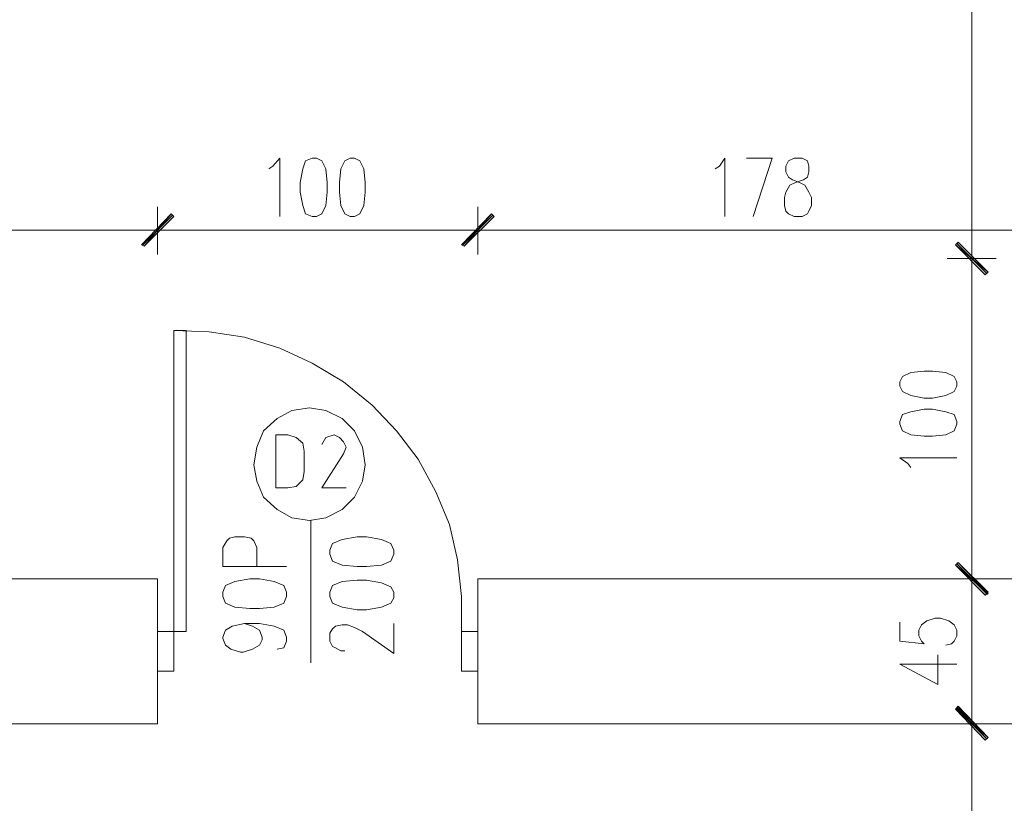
# Model space of a CAD drawing. Header units: inches. Extents: x 1504 to 12593, y -807 to 3183.
# Tile 169 of 256: x 6115 to 6422, y 739 to 983. Entities that reach past the tile are written whole.
import ezdxf

# ---------------------------------------------------------------- set-up
doc = ezdxf.new("R2010")
doc.units = ezdxf.units.IN
doc.header["$MEASUREMENT"] = 0
for name, color, linetype in [('at_Entity', 7, 'Continuous'), ('at_Rect', 7, 'Continuous'), ('at_Solid', 7, 'Continuous')]:
    doc.layers.add(name, color=color, linetype=linetype)

msp = doc.modelspace()

# ---------------------------------------------------------------- hatches: boundary and pattern name
at = {"layer": 'at_Solid', "lineweight": 15}
for points in [[(6162.53, 922.69), (6154.07, 912.55), (6153.23, 912.97)], [(6153.23, 912.97), (6154.07, 912.55), (6162.53, 922.69)], [(6163.37, 921.84), (6162.53, 922.69), (6154.07, 912.55)], [(6154.07, 912.55), (6162.53, 922.69), (6163.37, 921.84)], [(6262.21, 922.69), (6253.76, 912.55), (6252.92, 912.97)], [(6252.92, 912.97), (6253.76, 912.55), (6262.21, 922.69)], [(6263.05, 921.84), (6262.21, 922.69), (6253.76, 912.55)], [(6253.76, 912.55), (6262.21, 922.69), (6263.05, 921.84)], [(6407.52, 913.82), (6406.67, 912.97), (6416.81, 904.52)], [(6416.81, 904.52), (6406.67, 912.97), (6407.52, 913.82)], [(6406.67, 912.97), (6416.81, 904.52), (6415.96, 903.68)], [(6415.96, 903.68), (6416.81, 904.52), (6406.67, 912.97)], [(6407.52, 814.13), (6406.67, 813.29), (6416.81, 804.41)], [(6416.81, 804.84), (6406.67, 813.29), (6407.52, 814.13)], [(6406.67, 813.29), (6416.81, 804.41), (6415.96, 803.99)], [(6415.96, 803.99), (6416.81, 804.84), (6406.67, 813.29)], [(6416.81, 759.64), (6406.67, 768.51), (6407.52, 769.36)], [(6407.52, 768.93), (6406.67, 768.51), (6416.81, 759.64)], [(6406.67, 768.51), (6416.81, 759.64), (6415.96, 758.79)], [(6415.96, 758.79), (6416.81, 759.64), (6406.67, 768.51)]]:
    msp.add_hatch(color=7, dxfattribs=at).paths.add_polyline_path(points)

# ---------------------------------------------------------------- linework, layer by layer
at = {"layer": 'at_Entity', "color": 7, "lineweight": 15}
for p, q in [((6411.74, 914.24), (6411.74, 1287.22)), ((6194.21, 937.47), (6196.32, 940)), ((6196.32, 940), (6196.32, 921.84)), ((6204.34, 939.16), (6203.5, 936.63)), ((6206.45, 940), (6204.34, 939.16)), ((6207.72, 940), (6206.45, 940)), ((6209.41, 939.16), (6207.72, 940)), ((6210.68, 936.63), (6209.41, 939.16)), ((6216.59, 939.16), (6215.32, 936.63)), ((6218.28, 940), (6216.59, 939.16)), ((6219.55, 940), (6218.28, 940)), ((6221.24, 939.16), (6219.55, 940)), ((6222.5, 936.63), (6221.24, 939.16)), ((6333.17, 937.47), (6334.86, 940)), ((6334.86, 940), (6334.86, 921.84)), ((6341.62, 940), (6349.65, 940)), ((6349.65, 940), (6343.73, 921.84)), ((6354.71, 939.16), (6353.87, 937.47)), ((6356.41, 940), (6354.71, 939.16)), ((6358.94, 940), (6356.41, 940)), ((6360.63, 939.16), (6358.94, 940)), ((6361.05, 937.47), (6360.63, 939.16)), ((6192.93, 936.63), (6194.21, 937.47)), ((6203.5, 936.63), (6202.65, 932.41)), ((6211.1, 932.41), (6210.68, 936.63)), ((6215.32, 936.63), (6214.9, 932.41)), ((6222.93, 932.41), (6222.5, 936.63)), ((6331.91, 936.63), (6333.17, 937.47)), ((6353.87, 937.47), (6353.87, 935.78)), ((6353.87, 935.78), (6354.71, 934.09)), ((6360.63, 934.09), (6361.05, 935.78)), ((6361.05, 935.78), (6361.05, 937.47)), ((6202.65, 932.41), (6202.65, 929.45)), ((6211.1, 929.45), (6211.1, 932.41)), ((6214.9, 932.41), (6214.9, 929.45)), ((6222.93, 929.45), (6222.93, 932.41)), ((6354.71, 934.09), (6355.98, 933.25)), ((6355.14, 931.56), (6356.83, 932.41)), ((6355.98, 933.25), (6358.09, 932.41)), ((6356.83, 932.41), (6359.36, 933.25)), ((6358.09, 932.41), (6359.78, 931.56)), ((6359.36, 933.25), (6360.63, 934.09)), ((6202.65, 929.45), (6203.5, 925.22)), ((6210.68, 925.22), (6211.1, 929.45)), ((6214.9, 929.45), (6215.32, 925.22)), ((6222.5, 925.22), (6222.93, 929.45)), ((6353.45, 927.76), (6353.87, 929.45)), ((6353.87, 929.45), (6355.14, 931.56)), ((6359.78, 931.56), (6361.05, 929.45)), ((6361.05, 929.45), (6361.9, 927.76)), ((6353.45, 925.22), (6353.45, 927.76)), ((6361.9, 927.76), (6361.9, 925.22)), ((6153.23, 912.97), (6162.53, 922.69)), ((6162.53, 922.69), (6153.23, 912.97)), ((6162.53, 922.69), (6154.07, 912.55)), ((6162.53, 922.69), (6154.07, 912.55)), ((6154.07, 912.55), (6162.53, 922.69)), ((6154.07, 912.55), (6162.53, 922.69)), ((6158.3, 924.8), (6158.3, 910.02)), ((6158.3, 910.02), (6158.3, 924.8)), ((6163.37, 921.84), (6162.53, 922.69)), ((6162.53, 922.69), (6163.37, 921.84)), ((6203.5, 925.22), (6204.34, 922.69)), ((6204.34, 922.69), (6206.45, 921.84)), ((6207.72, 921.84), (6209.41, 922.69)), ((6209.41, 922.69), (6210.68, 925.22)), ((6215.32, 925.22), (6216.59, 922.69)), ((6216.59, 922.69), (6218.28, 921.84)), ((6219.55, 921.84), (6221.24, 922.69)), ((6221.24, 922.69), (6222.5, 925.22)), ((6252.92, 912.97), (6262.21, 922.69)), ((6262.21, 922.69), (6252.92, 912.97)), ((6262.21, 922.69), (6253.76, 912.55)), ((6262.21, 922.69), (6253.76, 912.55)), ((6253.76, 912.55), (6262.21, 922.69)), ((6253.76, 912.55), (6262.21, 922.69)), ((6257.98, 924.8), (6257.98, 910.02)), ((6257.98, 910.02), (6257.98, 924.8)), ((6263.05, 921.84), (6262.21, 922.69)), ((6262.21, 922.69), (6263.05, 921.84)), ((6353.87, 923.53), (6353.45, 925.22)), ((6354.71, 922.69), (6353.87, 923.53)), ((6356.41, 921.84), (6354.71, 922.69)), ((6360.63, 922.69), (6358.94, 921.84)), ((6361.05, 923.53), (6360.63, 922.69)), ((6361.9, 925.22), (6361.05, 923.53)), ((6153.65, 912.97), (6162.94, 922.26)), ((6162.94, 922.26), (6153.65, 912.97)), ((6154.07, 912.55), (6163.37, 921.84)), ((6163.37, 921.84), (6154.07, 912.55)), ((6206.45, 921.84), (6207.72, 921.84)), ((6218.28, 921.84), (6219.55, 921.84)), ((6253.34, 912.97), (6262.64, 922.26)), ((6262.64, 922.26), (6253.34, 912.97)), ((6253.76, 912.55), (6263.05, 921.84)), ((6263.05, 921.84), (6253.76, 912.55)), ((6358.94, 921.84), (6356.41, 921.84)), ((5895.57, 917.62), (6152.81, 917.62)), ((6149.85, 917.62), (6166.32, 917.62)), ((6166.32, 917.62), (6149.85, 917.62)), ((6163.79, 917.62), (6252.49, 917.62)), ((6249.54, 917.62), (6266.43, 917.62)), ((6266.43, 917.62), (6249.54, 917.62)), ((6263.48, 917.62), (6429.9, 917.62)), ((6411.74, 900.3), (6411.74, 916.77)), ((6411.74, 916.77), (6411.74, 900.3)), ((6407.52, 913.82), (6406.67, 912.97)), ((6406.67, 912.97), (6407.52, 913.82)), ((6416.81, 904.52), (6407.52, 913.82)), ((6407.52, 913.82), (6416.81, 904.52)), ((6154.07, 912.55), (6153.23, 912.97)), ((6153.23, 912.97), (6154.07, 912.55)), ((6253.76, 912.55), (6252.92, 912.97)), ((6252.92, 912.97), (6253.76, 912.55)), ((6406.67, 912.97), (6416.81, 904.52)), ((6406.67, 912.97), (6416.81, 904.52)), ((6415.96, 903.68), (6406.67, 912.97)), ((6416.81, 904.52), (6406.67, 912.97)), ((6406.67, 912.97), (6415.96, 903.68)), ((6416.81, 904.52), (6406.67, 912.97)), ((6416.39, 904.1), (6407.1, 913.39)), ((6407.1, 913.39), (6416.39, 904.1)), ((6404.13, 908.75), (6419.34, 908.75)), ((6419.34, 908.75), (6404.13, 908.75)), ((6416.81, 904.52), (6415.96, 903.68)), ((6415.96, 903.68), (6416.81, 904.52)), ((6411.74, 814.55), (6411.74, 903.26)), ((6174.35, 885.94), (6163.37, 886.36)), ((6185.33, 884.25), (6174.35, 885.94)), ((6196.32, 880.87), (6185.33, 884.25)), ((6206.45, 876.22), (6196.32, 880.87)), ((6216.17, 870.31), (6206.45, 876.22)), ((6396.96, 873.69), (6392.73, 873.26)), ((6399.49, 873.69), (6396.96, 873.69)), ((6403.72, 873.26), (6399.49, 873.69)), ((6390.2, 872), (6389.35, 870.31)), ((6392.73, 873.26), (6390.2, 872)), ((6406.25, 872), (6403.72, 873.26)), ((6407.1, 870.31), (6406.25, 872)), ((6225.04, 863.13), (6216.17, 870.31)), ((6389.35, 870.31), (6389.35, 869.04)), ((6389.35, 869.04), (6390.2, 867.35)), ((6406.25, 867.35), (6407.1, 869.04)), ((6407.1, 869.04), (6407.1, 870.31)), ((6390.2, 867.35), (6392.73, 866.09)), ((6392.73, 866.09), (6396.96, 865.24)), ((6396.96, 865.24), (6399.49, 865.24)), ((6399.49, 865.24), (6403.72, 866.09)), ((6403.72, 866.09), (6406.25, 867.35)), ((6200.11, 861.44), (6195.47, 858.91)), ((6205.61, 862.29), (6200.11, 861.44)), ((6210.68, 861.44), (6205.61, 862.29)), ((6215.75, 858.91), (6210.68, 861.44)), ((6232.64, 855.1), (6225.04, 863.13)), ((6396.96, 861.86), (6392.73, 861.02)), ((6399.49, 861.86), (6396.96, 861.86)), ((6403.72, 861.02), (6399.49, 861.86)), ((6195.47, 858.91), (6191.24, 855.1)), ((6219.55, 855.1), (6215.75, 858.91)), ((6390.2, 860.17), (6389.35, 858.06)), ((6392.73, 861.02), (6390.2, 860.17)), ((6406.25, 860.17), (6403.72, 861.02)), ((6407.1, 858.06), (6406.25, 860.17)), ((6389.35, 858.06), (6389.35, 857.21)), ((6389.35, 857.21), (6390.2, 855.1)), ((6406.25, 855.1), (6407.1, 857.21)), ((6407.1, 857.21), (6407.1, 858.06)), ((6191.24, 855.1), (6189.14, 850.04)), ((6198.85, 853.83), (6195.05, 853.83)), ((6195.05, 853.83), (6195.05, 837.36)), ((6201.39, 852.99), (6198.85, 853.83)), ((6203.5, 851.3), (6201.39, 852.99)), ((6210.68, 852.99), (6209.41, 850.88)), ((6213.21, 853.83), (6210.68, 852.99)), ((6214.9, 852.99), (6213.21, 853.83)), ((6216.17, 851.73), (6214.9, 852.99)), ((6222.08, 850.04), (6219.55, 855.1)), ((6239.4, 846.24), (6232.64, 855.1)), ((6390.2, 855.1), (6392.73, 853.83)), ((6392.73, 853.83), (6396.96, 853.42)), ((6396.96, 853.42), (6399.49, 853.42)), ((6399.49, 853.42), (6403.72, 853.83)), ((6403.72, 853.83), (6406.25, 855.1)), ((6189.14, 850.04), (6188.29, 844.55)), ((6203.92, 848.77), (6203.5, 851.3)), ((6217.01, 850.04), (6216.17, 851.73)), ((6216.17, 847.92), (6217.01, 850.04)), ((6222.93, 844.55), (6222.08, 850.04)), ((6203.92, 842.43), (6203.92, 848.77)), ((6216.17, 847.92), (6209.41, 837.36)), ((6244.9, 836.09), (6239.4, 846.24)), ((6391.89, 844.96), (6389.35, 846.65)), ((6389.35, 846.65), (6407.1, 846.65)), ((6188.29, 844.55), (6189.14, 839.47)), ((6222.08, 839.47), (6222.93, 844.55)), ((6392.73, 843.7), (6391.89, 844.96)), ((6201.39, 837.78), (6203.5, 839.9)), ((6203.5, 839.9), (6203.92, 842.43)), ((6189.14, 839.47), (6191.24, 834.41)), ((6195.05, 837.36), (6198.85, 837.36)), ((6198.85, 837.36), (6201.39, 837.78)), ((6209.41, 837.36), (6217.01, 837.36)), ((6219.55, 834.41), (6222.08, 839.47)), ((6191.24, 834.41), (6195.47, 830.6)), ((6215.75, 830.6), (6219.55, 834.41)), ((6249.12, 825.96), (6244.9, 836.09)), ((6195.47, 830.6), (6200.11, 828.07)), ((6200.11, 828.07), (6205.61, 827.22)), ((6205.61, 827.22), (6210.68, 828.07)), ((6210.68, 828.07), (6215.75, 830.6)), ((6206.03, 782.87), (6206.03, 827.22)), ((6251.65, 814.97), (6249.12, 825.96)), ((6179.84, 820.89), (6180.69, 821.73)), ((6180.69, 821.73), (6182.37, 822.15)), ((6182.37, 822.15), (6185.33, 822.15)), ((6185.33, 822.15), (6187.45, 821.73)), ((6187.45, 821.73), (6188.29, 820.89)), ((6220.39, 822.15), (6215.75, 821.31)), ((6223.35, 822.15), (6220.39, 822.15)), ((6228, 821.31), (6223.35, 822.15)), ((6178.58, 818.78), (6179.84, 820.89)), ((6178.58, 812.86), (6178.58, 818.78)), ((6188.29, 820.89), (6189.14, 818.78)), ((6189.14, 818.78), (6189.14, 812.86)), ((6212.79, 820.04), (6211.95, 817.93)), ((6215.75, 821.31), (6212.79, 820.04)), ((6230.95, 820.04), (6228, 821.31)), ((6231.8, 817.93), (6230.95, 820.04)), ((6211.95, 817.93), (6211.95, 816.67)), ((6211.95, 816.67), (6212.79, 814.55)), ((6230.95, 814.55), (6231.8, 816.67)), ((6231.8, 816.67), (6231.8, 817.93)), ((6411.74, 800.61), (6411.74, 817.09)), ((6411.74, 817.09), (6411.74, 800.61)), ((6198.43, 812.86), (6178.58, 812.86)), ((6212.79, 814.55), (6215.75, 813.29)), ((6215.75, 813.29), (6220.39, 812.86)), ((6220.39, 812.86), (6223.35, 812.86)), ((6223.35, 812.86), (6228, 813.29)), ((6228, 813.29), (6230.95, 814.55)), ((6252.92, 803.57), (6251.65, 814.97)), ((6407.52, 814.13), (6406.67, 813.29)), ((6406.67, 813.29), (6407.52, 814.13)), ((6406.67, 813.29), (6416.81, 804.41)), ((6406.67, 813.29), (6416.81, 804.41)), ((6415.96, 803.99), (6406.67, 813.29)), ((6416.81, 804.84), (6406.67, 813.29)), ((6406.67, 813.29), (6415.96, 803.99)), ((6416.81, 804.84), (6406.67, 813.29)), ((6416.39, 804.41), (6407.1, 813.71)), ((6407.1, 813.71), (6416.39, 804.41)), ((6416.81, 804.41), (6407.52, 814.13)), ((6407.52, 814.13), (6416.81, 804.84)), ((6158.3, 809.06), (5889.65, 809.06)), ((6158.3, 809.06), (6158.3, 763.87)), ((6179.42, 806.95), (6178.58, 804.84)), ((6182.37, 808.22), (6179.42, 806.95)), ((6187.02, 809.06), (6182.37, 808.22)), ((6189.98, 809.06), (6187.02, 809.06)), ((6194.63, 808.22), (6189.98, 809.06)), ((6197.58, 806.95), (6194.63, 808.22)), ((6198.43, 804.84), (6197.58, 806.95)), ((6212.79, 806.95), (6211.95, 804.84)), ((6215.75, 808.22), (6212.79, 806.95)), ((6220.39, 808.64), (6215.75, 808.22)), ((6223.35, 808.64), (6220.39, 808.64)), ((6228, 807.79), (6223.35, 808.64)), ((6230.95, 806.53), (6228, 807.79)), ((6231.8, 804.84), (6230.95, 806.53)), ((6666.02, 809.06), (6257.98, 809.06)), ((6257.98, 809.06), (6257.98, 763.87)), ((6404.13, 809.06), (6419.34, 809.06)), ((6419.34, 809.06), (6404.13, 809.06)), ((6178.58, 804.84), (6178.58, 803.57)), ((6178.58, 803.57), (6179.42, 801.46)), ((6197.58, 801.46), (6198.43, 803.57)), ((6198.43, 803.57), (6198.43, 804.84)), ((6211.95, 804.84), (6211.95, 803.57)), ((6211.95, 803.57), (6212.79, 801.46)), ((6230.95, 801.46), (6231.8, 803.15)), ((6231.8, 803.15), (6231.8, 804.84)), ((6252.92, 792.59), (6252.92, 803.57)), ((6411.74, 769.78), (6411.74, 803.15)), ((6415.96, 803.99), (6416.81, 804.84)), ((6416.81, 804.41), (6415.96, 803.99)), ((6179.42, 801.46), (6182.37, 800.19)), ((6182.37, 800.19), (6187.02, 799.77)), ((6189.98, 799.77), (6194.63, 800.19)), ((6194.63, 800.19), (6197.58, 801.46)), ((6212.79, 801.46), (6215.75, 800.19)), ((6215.75, 800.19), (6220.39, 799.35)), ((6223.35, 799.35), (6228, 800.19)), ((6228, 800.19), (6230.95, 801.46)), ((6187.02, 799.77), (6189.98, 799.77)), ((6220.39, 799.35), (6223.35, 799.35)), ((6179.42, 793.01), (6181.53, 794.28)), ((6181.53, 794.28), (6185.33, 795.12)), ((6185.33, 795.12), (6187.87, 794.28)), ((6185.33, 795.12), (6189.98, 795.12)), ((6187.87, 794.28), (6189.98, 793.01)), ((6189.98, 795.12), (6194.63, 794.28)), ((6194.63, 794.28), (6197.58, 793.01)), ((6212.79, 793.43), (6213.63, 794.28)), ((6213.63, 794.28), (6215.75, 794.7)), ((6215.75, 794.7), (6217.44, 794.7)), ((6217.44, 794.7), (6219.55, 793.86)), ((6231.8, 785.83), (6231.8, 795.12)), ((6389.35, 795.55), (6389.35, 789.63)), ((6395.26, 793.01), (6396.11, 794.7)), ((6396.11, 794.7), (6397.8, 795.97)), ((6397.8, 795.97), (6400.34, 796.81)), ((6400.34, 796.81), (6402.03, 796.81)), ((6402.03, 796.81), (6404.56, 795.97)), ((6404.56, 795.97), (6406.25, 794.7)), ((6406.25, 794.7), (6407.1, 793.01)), ((6158.3, 780.34), (6158.3, 792.59)), ((6158.3, 792.59), (6163.37, 792.59)), ((6163.37, 792.59), (6163.37, 780.34)), ((6178.58, 790.9), (6179.42, 793.01)), ((6178.58, 790.48), (6178.58, 790.9)), ((6189.98, 793.01), (6190.83, 790.9)), ((6190.83, 790.9), (6190.83, 790.05)), ((6197.58, 793.01), (6198.43, 790.9)), ((6198.43, 790.9), (6198.43, 789.63)), ((6211.95, 792.17), (6212.79, 793.43)), ((6211.95, 789.63), (6211.95, 792.17)), ((6219.55, 793.86), (6222.08, 792.59)), ((6222.08, 792.59), (6231.8, 785.83)), ((6257.98, 792.59), (6252.92, 792.59)), ((6252.92, 792.59), (6252.92, 780.34)), ((6257.98, 780.34), (6257.98, 792.59)), ((6395.26, 791.32), (6395.26, 793.01)), ((6396.11, 789.63), (6395.26, 791.32)), ((6407.1, 791.32), (6406.25, 789.63)), ((6407.1, 793.01), (6407.1, 791.32)), ((6179.42, 788.36), (6178.58, 790.48)), ((6181.11, 787.1), (6179.42, 788.36)), ((6189.98, 788.36), (6187.87, 787.1)), ((6190.83, 790.05), (6189.98, 788.36)), ((6198.43, 789.63), (6197.58, 787.52)), ((6212.79, 787.94), (6211.95, 789.63)), ((6213.63, 787.52), (6212.79, 787.94)), ((6389.35, 789.63), (6396.96, 788.79)), ((6396.96, 788.79), (6396.11, 789.63)), ((6405.4, 788.79), (6403.72, 788.36)), ((6406.25, 789.63), (6405.4, 788.79)), ((6184.06, 786.25), (6181.11, 787.1)), ((6184.91, 786.25), (6184.06, 786.25)), ((6187.87, 787.1), (6184.91, 786.25)), ((6197.58, 787.52), (6195.47, 787.1)), ((6215.32, 786.67), (6213.63, 787.52)), ((6216.59, 786.67), (6215.32, 786.67)), ((6401.18, 776.12), (6401.18, 785.41)), ((6389.35, 782.45), (6401.18, 776.12)), ((6389.35, 782.45), (6407.1, 782.45)), ((6163.37, 780.34), (6158.3, 780.34)), ((6252.92, 780.34), (6257.98, 780.34)), ((6411.74, 755.84), (6411.74, 772.31)), ((6411.74, 772.31), (6411.74, 755.84)), ((6406.67, 768.51), (6407.52, 769.36)), ((6407.52, 768.93), (6406.67, 768.51)), ((6406.67, 768.51), (6416.81, 759.64)), ((6406.67, 768.51), (6416.81, 759.64)), ((6415.96, 758.79), (6406.67, 768.51)), ((6416.81, 759.64), (6406.67, 768.51)), ((6406.67, 768.51), (6415.96, 758.79)), ((6416.81, 759.64), (6406.67, 768.51)), ((6407.1, 768.93), (6416.39, 759.22)), ((6416.39, 759.22), (6407.1, 768.51)), ((6407.52, 769.36), (6416.81, 759.64)), ((6416.81, 759.64), (6407.52, 768.93)), ((6158.3, 763.87), (5889.65, 763.87)), ((6666.02, 763.87), (6257.98, 763.87)), ((6404.13, 763.87), (6419.34, 763.87)), ((6419.34, 763.87), (6404.13, 763.87)), ((6411.74, 300.49), (6411.74, 758.38)), ((6416.81, 759.64), (6415.96, 758.79)), ((6415.96, 758.79), (6416.81, 759.64))]:
    msp.add_line(p, q, dxfattribs=at)
at = {"layer": 'at_Rect', "color": 7, "lineweight": 15}
for p, q in [((6163.37, 886.36), (6167.17, 886.36)), ((6163.37, 886.36), (6163.37, 792.59)), ((6167.17, 792.59), (6167.17, 886.36)), ((6167.17, 792.59), (6163.37, 792.59))]:
    msp.add_line(p, q, dxfattribs=at)

doc.saveas('drawing.dxf')
